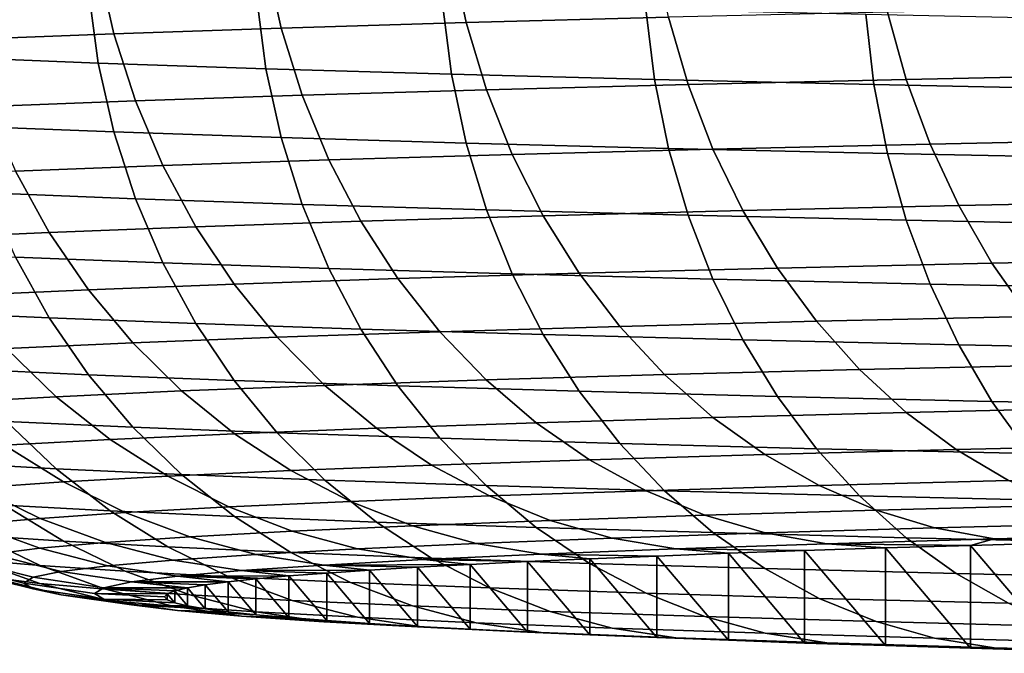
# Model space of a CAD drawing. Header units: metres. Extents: x -22 to 95, y -240 to 22.
# Tile 2 of 180: x -12.3 to -10.26, y -240.11 to -238.8. Entities that reach past the tile are written whole.
import ezdxf

# ---------------------------------------------------------------- set-up
doc = ezdxf.new("R2010")
doc.units = ezdxf.units.M
doc.layers.add('solid_10_151_013_XXX', color=7, linetype='CONTINUOUS')

msp = doc.modelspace()

# ---------------------------------------------------------------- linework, layer by layer
at = {"layer": 'solid_10_151_013_XXX'}
for points in [[(-11.758911, -238.81636, 297.089844), (-11.376015, -238.805023, 297.738861), (-11.406348, -238.661789, 297.755402), (-11.790265, -238.673141, 297.104675)], [(-11.376015, -238.805023, 297.738861), (-10.957325, -238.794098, 298.365356), (-10.986542, -238.650818, 298.383606), (-11.406348, -238.661789, 297.755402)], [(-12.10481, -238.828049, 296.42038), (-11.758911, -238.81636, 297.089844), (-11.790265, -238.673141, 297.104675), (-12.137086, -238.68486, 296.433441)], [(-12.412621, -238.840042, 295.732605), (-12.10481, -238.828049, 296.42038), (-12.137086, -238.68486, 296.433441), (-12.445719, -238.696899, 295.743805)], [(-12.137086, -238.888885, 284.745392), (-12.445719, -238.876846, 285.435028), (-12.4657, -238.731247, 285.424194), (-12.156572, -238.743317, 284.733459)], [(-11.790265, -238.900589, 284.074158), (-12.137086, -238.888885, 284.745392), (-12.156572, -238.743317, 284.733459), (-11.809195, -238.755051, 284.061157)], [(-11.406348, -238.911957, 283.423431), (-11.790265, -238.900589, 284.074158), (-11.809195, -238.755051, 284.061157), (-11.424661, -238.766418, 283.409363)], [(-10.986542, -238.922913, 282.795227), (-11.406348, -238.911957, 283.423431), (-11.424661, -238.766418, 283.409363), (-11.004181, -238.777405, 282.780182)], [(-10.532168, -238.933456, 282.191559), (-10.986542, -238.922913, 282.795227), (-11.004181, -238.777405, 282.780182), (-10.549078, -238.787964, 282.175537)], [(-10.916813, -238.933304, 298.33905), (-10.465322, -238.922821, 298.938873), (-10.50416, -238.783585, 298.967438), (-10.957325, -238.794098, 298.365356)], [(-10.465322, -238.922821, 298.938873), (-9.980906, -238.912811, 299.512451), (-10.017944, -238.773529, 299.543121), (-10.50416, -238.783585, 298.967438)], [(-11.715434, -238.955475, 297.068237), (-11.333954, -238.944199, 297.714844), (-11.376015, -238.805023, 297.738861), (-11.758911, -238.81636, 297.089844)], [(-11.333954, -238.944199, 297.714844), (-10.916813, -238.933304, 298.33905), (-10.957325, -238.794098, 298.365356), (-11.376015, -238.805023, 297.738861)], [(-10.044657, -238.943527, 281.614319), (-10.532168, -238.933456, 282.191559), (-10.549078, -238.787964, 282.175537), (-10.060783, -238.79805, 281.597382)], [(-12.060054, -238.967117, 296.401276), (-11.715434, -238.955475, 297.068237), (-11.758911, -238.81636, 297.089844), (-12.10481, -238.828049, 296.42038)], [(-12.366728, -238.97908, 295.716034), (-12.060054, -238.967117, 296.401276), (-12.10481, -238.828049, 296.42038), (-12.412621, -238.840042, 295.732605)], [(-12.10481, -239.031509, 284.763428), (-12.412621, -239.019516, 285.451233), (-12.445719, -238.876846, 285.435028), (-12.137086, -238.888885, 284.745392)], [(-11.758911, -239.043198, 284.093994), (-12.10481, -239.031509, 284.763428), (-12.137086, -238.888885, 284.745392), (-11.790265, -238.900589, 284.074158)], [(-11.376015, -239.054535, 283.444977), (-11.758911, -239.043198, 284.093994), (-11.790265, -238.900589, 284.074158), (-11.406348, -238.911957, 283.423431)], [(-10.957325, -239.06546, 282.818451), (-11.376015, -239.054535, 283.444977), (-11.406348, -238.911957, 283.423431), (-10.986542, -238.922913, 282.795227)], [(-10.50416, -239.075974, 282.2164), (-10.957325, -239.06546, 282.818451), (-10.986542, -238.922913, 282.795227), (-10.532168, -238.933456, 282.191559)], [(-10.865395, -239.067093, 298.304901), (-10.416031, -239.056671, 298.901886), (-10.465322, -238.922821, 298.938873), (-10.916813, -238.933304, 298.33905)], [(-10.416031, -239.056671, 298.901886), (-9.933895, -239.046707, 299.472778), (-9.980906, -238.912811, 299.512451), (-10.465322, -238.922821, 298.938873)], [(-11.660255, -239.089172, 297.04007), (-11.280571, -239.077942, 297.683624), (-11.333954, -238.944199, 297.714844), (-11.715434, -238.955475, 297.068237)], [(-11.280571, -239.077942, 297.683624), (-10.865395, -239.067093, 298.304901), (-10.916813, -238.933304, 298.33905), (-11.333954, -238.944199, 297.714844)], [(-10.017944, -239.086029, 281.640686), (-10.50416, -239.075974, 282.2164), (-10.532168, -238.933456, 282.191559), (-10.044657, -238.943527, 281.614319)], [(-12.308481, -239.112671, 295.694214), (-12.003251, -239.100754, 296.376251), (-12.060054, -238.967117, 296.401276), (-12.366728, -238.97908, 295.716034)], [(-12.003251, -239.100754, 296.376251), (-11.660255, -239.089172, 297.04007), (-11.715434, -238.955475, 297.068237), (-12.060054, -238.967117, 296.401276)], [(-12.060054, -239.169846, 284.787415), (-12.366728, -239.157883, 285.472656), (-12.412621, -239.019516, 285.451233), (-12.10481, -239.031509, 284.763428)], [(-11.715434, -239.181488, 284.120422), (-12.060054, -239.169846, 284.787415), (-12.10481, -239.031509, 284.763428), (-11.758911, -239.043198, 284.093994)], [(-11.333954, -239.192764, 283.473816), (-11.715434, -239.181488, 284.120422), (-11.758911, -239.043198, 284.093994), (-11.376015, -239.054535, 283.444977)], [(-10.356762, -239.183838, 298.856842), (-9.877369, -239.17392, 299.424469), (-9.933895, -239.046707, 299.472778), (-10.416031, -239.056671, 298.901886)], [(-10.916813, -239.203659, 282.849609), (-11.333954, -239.192764, 283.473816), (-11.376015, -239.054535, 283.444977), (-10.957325, -239.06546, 282.818451)], [(-11.216382, -239.204971, 297.645508), (-10.803568, -239.194199, 298.263245), (-10.865395, -239.067093, 298.304901), (-11.280571, -239.077942, 297.683624)], [(-10.465322, -239.214142, 282.249786), (-10.916813, -239.203659, 282.849609), (-10.957325, -239.06546, 282.818451), (-10.50416, -239.075974, 282.2164)], [(-10.803568, -239.194199, 298.263245), (-10.356762, -239.183838, 298.856842), (-10.416031, -239.056671, 298.901886), (-10.865395, -239.067093, 298.304901)], [(-11.93495, -239.227661, 296.345551), (-11.593905, -239.216141, 297.005615), (-11.660255, -239.089172, 297.04007), (-12.003251, -239.100754, 296.376251)], [(-11.593905, -239.216141, 297.005615), (-11.216382, -239.204971, 297.645508), (-11.280571, -239.077942, 297.683624), (-11.660255, -239.089172, 297.04007)], [(-9.980906, -239.224152, 281.676208), (-10.465322, -239.214142, 282.249786), (-10.50416, -239.075974, 282.2164), (-10.017944, -239.086029, 281.640686)], [(-12.238443, -239.239502, 295.667419), (-11.93495, -239.227661, 296.345551), (-12.003251, -239.100754, 296.376251), (-12.308481, -239.112671, 295.694214)], [(-12.503429, -239.251617, 294.973328), (-12.238443, -239.239502, 295.667419), (-12.308481, -239.112671, 295.694214), (-12.574984, -239.124847, 294.996155)], [(-12.003251, -239.302521, 284.817078), (-12.308481, -239.290619, 285.499084), (-12.366728, -239.157883, 285.472656), (-12.060054, -239.169846, 284.787415)], [(-11.660255, -239.314117, 284.153229), (-12.003251, -239.302521, 284.817078), (-12.060054, -239.169846, 284.787415), (-11.715434, -239.181488, 284.120422)], [(-11.280571, -239.325348, 283.509674), (-11.660255, -239.314117, 284.153229), (-11.715434, -239.181488, 284.120422), (-11.333954, -239.192764, 283.473816)], [(-10.865395, -239.336197, 282.888428), (-11.280571, -239.325348, 283.509674), (-11.333954, -239.192764, 283.473816), (-10.916813, -239.203659, 282.849609)], [(-10.731929, -239.31337, 298.214478), (-10.288085, -239.30307, 298.804138), (-10.356762, -239.183838, 298.856842), (-10.803568, -239.194199, 298.263245)], [(-10.288085, -239.30307, 298.804138), (-9.811872, -239.293228, 299.368011), (-9.877369, -239.17392, 299.424469), (-10.356762, -239.183838, 298.856842)], [(-11.517026, -239.335175, 296.965179), (-11.142006, -239.324081, 297.600861), (-11.216382, -239.204971, 297.645508), (-11.593905, -239.216141, 297.005615)], [(-11.142006, -239.324081, 297.600861), (-10.731929, -239.31337, 298.214478), (-10.803568, -239.194199, 298.263245), (-11.216382, -239.204971, 297.645508)], [(-10.416031, -239.346619, 282.291412), (-10.865395, -239.336197, 282.888428), (-10.916813, -239.203659, 282.849609), (-10.465322, -239.214142, 282.249786)], [(-9.933895, -239.356583, 281.720551), (-10.416031, -239.346619, 282.291412), (-10.465322, -239.214142, 282.249786), (-9.980906, -239.224152, 281.676208)], [(-12.15729, -239.358383, 295.635864), (-11.855809, -239.346619, 296.309509), (-11.93495, -239.227661, 296.345551), (-12.238443, -239.239502, 295.667419)], [(-11.855809, -239.346619, 296.309509), (-11.517026, -239.335175, 296.965179), (-11.593905, -239.216141, 297.005615), (-11.93495, -239.227661, 296.345551)], [(-12.420518, -239.370407, 294.946381), (-12.15729, -239.358383, 295.635864), (-12.238443, -239.239502, 295.667419), (-12.503429, -239.251617, 294.973328)], [(-12.238443, -239.416443, 285.530304), (-12.503429, -239.404327, 286.224396), (-12.574984, -239.278442, 286.197144), (-12.308481, -239.290619, 285.499084)], [(-11.93495, -239.428284, 284.852173), (-12.238443, -239.416443, 285.530304), (-12.308481, -239.290619, 285.499084), (-12.003251, -239.302521, 284.817078)], [(-10.210665, -239.413254, 298.744324), (-9.738035, -239.403488, 299.303955), (-9.811872, -239.293228, 299.368011), (-10.288085, -239.30307, 298.804138)], [(-11.593905, -239.439804, 284.192108), (-11.93495, -239.428284, 284.852173), (-12.003251, -239.302521, 284.817078), (-11.660255, -239.314117, 284.153229)], [(-11.216382, -239.450974, 283.552216), (-11.593905, -239.439804, 284.192108), (-11.660255, -239.314117, 284.153229), (-11.280571, -239.325348, 283.509674)], [(-11.05816, -239.434097, 297.550079), (-10.651169, -239.423462, 298.159088), (-10.731929, -239.31337, 298.214478), (-11.142006, -239.324081, 297.600861)], [(-10.651169, -239.423462, 298.159088), (-10.210665, -239.413254, 298.744324), (-10.288085, -239.30307, 298.804138), (-10.731929, -239.31337, 298.214478)], [(-11.766591, -239.456467, 296.268463), (-11.430358, -239.445114, 296.919189), (-11.517026, -239.335175, 296.965179), (-11.855809, -239.346619, 296.309509)], [(-11.430358, -239.445114, 296.919189), (-11.05816, -239.434097, 297.550079), (-11.142006, -239.324081, 297.600861), (-11.517026, -239.335175, 296.965179)], [(-10.803568, -239.461761, 282.934479), (-11.216382, -239.450974, 283.552216), (-11.280571, -239.325348, 283.509674), (-10.865395, -239.336197, 282.888428)], [(-10.356762, -239.472122, 282.340881), (-10.803568, -239.461761, 282.934479), (-10.865395, -239.336197, 282.888428), (-10.416031, -239.346619, 282.291412)], [(-12.065803, -239.46814, 295.599884), (-11.766591, -239.456467, 296.268463), (-11.855809, -239.346619, 296.309509), (-12.15729, -239.358383, 295.635864)], [(-9.877369, -239.482025, 281.773254), (-10.356762, -239.472122, 282.340881), (-10.416031, -239.346619, 282.291412), (-9.933895, -239.356583, 281.720551)], [(-12.327051, -239.480087, 294.915588), (-12.065803, -239.46814, 295.599884), (-12.15729, -239.358383, 295.635864), (-12.420518, -239.370407, 294.946381)], [(-12.15729, -239.534149, 285.565979), (-12.420518, -239.52211, 286.255463), (-12.503429, -239.404327, 286.224396), (-12.238443, -239.416443, 285.530304)], [(-11.855809, -239.545914, 284.892334), (-12.15729, -239.534149, 285.565979), (-12.238443, -239.416443, 285.530304), (-11.93495, -239.428284, 284.852173)], [(-10.562067, -239.523438, 298.097595), (-10.125249, -239.513306, 298.677948), (-10.210665, -239.413254, 298.744324), (-10.651169, -239.423462, 298.159088)], [(-11.517026, -239.557358, 284.236664), (-11.855809, -239.545914, 284.892334), (-11.93495, -239.428284, 284.852173), (-11.593905, -239.439804, 284.192108)], [(-11.334738, -239.544891, 296.868103), (-10.965653, -239.533966, 297.493683), (-11.05816, -239.434097, 297.550079), (-11.430358, -239.445114, 296.919189)], [(-10.965653, -239.533966, 297.493683), (-10.562067, -239.523438, 298.097595), (-10.651169, -239.423462, 298.159088), (-11.05816, -239.434097, 297.550079)], [(-11.964868, -239.567734, 295.559814), (-11.668159, -239.556152, 296.222778), (-11.766591, -239.456467, 296.268463), (-12.065803, -239.46814, 295.599884)], [(-11.668159, -239.556152, 296.222778), (-11.334738, -239.544891, 296.868103), (-11.430358, -239.445114, 296.919189), (-11.766591, -239.456467, 296.268463)], [(-11.142006, -239.568451, 283.601013), (-11.517026, -239.557358, 284.236664), (-11.593905, -239.439804, 284.192108), (-11.216382, -239.450974, 283.552216)], [(-10.731929, -239.579163, 282.987366), (-11.142006, -239.568451, 283.601013), (-11.216382, -239.450974, 283.552216), (-10.803568, -239.461761, 282.934479)], [(-12.22393, -239.579575, 294.881256), (-11.964868, -239.567734, 295.559814), (-12.065803, -239.46814, 295.599884), (-12.327051, -239.480087, 294.915588)], [(-10.288085, -239.589447, 282.397705), (-10.731929, -239.579163, 282.987366), (-10.803568, -239.461761, 282.934479), (-10.356762, -239.472122, 282.340881)], [(-9.811872, -239.599289, 281.833832), (-10.288085, -239.589447, 282.397705), (-10.356762, -239.472122, 282.340881), (-9.877369, -239.482025, 281.773254)], [(-12.444531, -239.591644, 294.189209), (-12.22393, -239.579575, 294.881256), (-12.327051, -239.480087, 294.915588), (-12.549514, -239.492264, 294.217743)], [(-10.465484, -239.612289, 298.030609), (-10.03266, -239.602249, 298.605652), (-10.125249, -239.513306, 298.677948), (-10.562067, -239.523438, 298.097595)], [(-12.065803, -239.642593, 285.605774), (-12.327051, -239.630646, 286.29007), (-12.420518, -239.52211, 286.255463), (-12.15729, -239.534149, 285.565979)], [(-11.766591, -239.654251, 284.937195), (-12.065803, -239.642593, 285.605774), (-12.15729, -239.534149, 285.565979), (-11.855809, -239.545914, 284.892334)], [(-11.231089, -239.63356, 296.812347), (-10.865379, -239.622742, 297.43222), (-10.965653, -239.533966, 297.493683), (-11.334738, -239.544891, 296.868103)], [(-10.865379, -239.622742, 297.43222), (-10.465484, -239.612289, 298.030609), (-10.562067, -239.523438, 298.097595), (-10.965653, -239.533966, 297.493683)], [(-11.855456, -239.656189, 295.516022), (-11.56146, -239.644714, 296.172943), (-11.668159, -239.556152, 296.222778), (-11.964868, -239.567734, 295.559814)], [(-11.430358, -239.665619, 284.286469), (-11.766591, -239.654251, 284.937195), (-11.855809, -239.545914, 284.892334), (-11.517026, -239.557358, 284.236664)], [(-11.56146, -239.644714, 296.172943), (-11.231089, -239.63356, 296.812347), (-11.334738, -239.544891, 296.868103), (-11.668159, -239.556152, 296.222778)], [(-11.05816, -239.67662, 283.655579), (-11.430358, -239.665619, 284.286469), (-11.517026, -239.557358, 284.236664), (-11.142006, -239.568451, 283.601013)], [(-12.330734, -239.679886, 294.157959), (-12.11215, -239.667923, 294.843658), (-12.22393, -239.579575, 294.881256), (-12.444531, -239.591644, 294.189209)], [(-12.11215, -239.667923, 294.843658), (-11.855456, -239.656189, 295.516022), (-11.964868, -239.567734, 295.559814), (-12.22393, -239.579575, 294.881256)], [(-10.651169, -239.687256, 283.04657), (-11.05816, -239.67662, 283.655579), (-11.142006, -239.568451, 283.601013), (-10.731929, -239.579163, 282.987366)], [(-10.210665, -239.697479, 282.461334), (-10.651169, -239.687256, 283.04657), (-10.731929, -239.579163, 282.987366), (-10.288085, -239.589447, 282.397705)], [(-9.738035, -239.707245, 281.901703), (-10.210665, -239.697479, 282.461334), (-10.288085, -239.589447, 282.397705), (-9.811872, -239.599289, 281.833832)], [(-12.22393, -239.728867, 286.327881), (-12.444531, -239.716797, 287.019897), (-12.549514, -239.618469, 286.987915), (-12.327051, -239.630646, 286.29007)], [(-10.758305, -239.699539, 297.366272), (-10.36235, -239.689194, 297.958771), (-10.465484, -239.612289, 298.030609), (-10.865379, -239.622742, 297.43222)], [(-10.36235, -239.689194, 297.958771), (-9.933791, -239.67926, 298.528137), (-10.03266, -239.602249, 298.605652), (-10.465484, -239.612289, 298.030609)], [(-11.964868, -239.740723, 285.649292), (-12.22393, -239.728867, 286.327881), (-12.327051, -239.630646, 286.29007), (-12.065803, -239.642593, 285.605774)], [(-11.447527, -239.721298, 296.119415), (-11.12041, -239.710251, 296.752502), (-11.231089, -239.63356, 296.812347), (-11.56146, -239.644714, 296.172943)], [(-11.12041, -239.710251, 296.752502), (-10.758305, -239.699539, 297.366272), (-10.865379, -239.622742, 297.43222), (-11.231089, -239.63356, 296.812347)], [(-11.992789, -239.744278, 294.803223), (-11.738625, -239.732651, 295.468964), (-11.855456, -239.656189, 295.516022), (-12.11215, -239.667923, 294.843658)], [(-11.668159, -239.752289, 284.986328), (-11.964868, -239.740723, 285.649292), (-12.065803, -239.642593, 285.605774), (-11.766591, -239.654251, 284.937195)], [(-11.738625, -239.732651, 295.468964), (-11.447527, -239.721298, 296.119415), (-11.56146, -239.644714, 296.172943), (-11.855456, -239.656189, 295.516022)], [(-11.334738, -239.76355, 284.341034), (-11.668159, -239.752289, 284.986328), (-11.766591, -239.654251, 284.937195), (-11.430358, -239.665619, 284.286469)], [(-12.387236, -239.768173, 293.434296), (-12.20922, -239.756119, 294.124298), (-12.330734, -239.679886, 294.157959), (-12.510522, -239.692047, 293.46109)], [(-12.20922, -239.756119, 294.124298), (-11.992789, -239.744278, 294.803223), (-12.11215, -239.667923, 294.843658), (-12.330734, -239.679886, 294.157959)], [(-10.965653, -239.774475, 283.715424), (-11.334738, -239.76355, 284.341034), (-11.430358, -239.665619, 284.286469), (-11.05816, -239.67662, 283.655579)], [(-10.562067, -239.785019, 283.111511), (-10.965653, -239.774475, 283.715424), (-11.05816, -239.67662, 283.655579), (-10.651169, -239.687256, 283.04657)], [(-10.253662, -239.753387, 297.882751), (-9.829598, -239.743561, 298.446167), (-9.933791, -239.67926, 298.528137), (-10.36235, -239.689194, 297.958771)], [(-11.003771, -239.774231, 296.689148), (-10.645464, -239.763626, 297.296478), (-10.758305, -239.699539, 297.366272), (-11.12041, -239.710251, 296.752502)], [(-10.645464, -239.763626, 297.296478), (-10.253662, -239.753387, 297.882751), (-10.36235, -239.689194, 297.958771), (-10.758305, -239.699539, 297.366272)], [(-10.125249, -239.795151, 282.531158), (-10.562067, -239.785019, 283.111511), (-10.651169, -239.687256, 283.04657), (-10.210665, -239.697479, 282.461334)], [(-12.11215, -239.815857, 286.3685), (-12.330734, -239.803879, 287.054199), (-12.444531, -239.716797, 287.019897), (-12.22393, -239.728867, 286.327881)], [(-11.615501, -239.796402, 295.419067), (-11.327456, -239.785156, 296.062683), (-11.447527, -239.721298, 296.119415), (-11.738625, -239.732651, 295.468964)], [(-11.327456, -239.785156, 296.062683), (-11.003771, -239.774231, 296.689148), (-11.12041, -239.710251, 296.752502), (-11.447527, -239.721298, 296.119415)], [(-11.855456, -239.827591, 285.696136), (-12.11215, -239.815857, 286.3685), (-12.22393, -239.728867, 286.327881), (-11.964868, -239.740723, 285.649292)], [(-11.867, -239.807892, 294.760315), (-11.615501, -239.796402, 295.419067), (-11.738625, -239.732651, 295.468964), (-11.992789, -239.744278, 294.803223)], [(-11.56146, -239.83905, 285.039215), (-11.855456, -239.827591, 285.696136), (-11.964868, -239.740723, 285.649292), (-11.668159, -239.752289, 284.986328)], [(-12.257309, -239.831543, 293.405731), (-12.081161, -239.819626, 294.088501), (-12.20922, -239.756119, 294.124298), (-12.387236, -239.768173, 293.434296)], [(-12.081161, -239.819626, 294.088501), (-11.867, -239.807892, 294.760315), (-11.992789, -239.744278, 294.803223), (-12.20922, -239.756119, 294.124298)], [(-11.231089, -239.85022, 284.399841), (-11.56146, -239.83905, 285.039215), (-11.668159, -239.752289, 284.986328), (-11.334738, -239.76355, 284.341034)], [(-10.865379, -239.861038, 283.779968), (-11.231089, -239.85022, 284.399841), (-11.334738, -239.76355, 284.341034), (-10.965653, -239.774475, 283.715424)], [(-10.882297, -239.824875, 296.622894), (-10.527945, -239.814392, 297.223511), (-10.645464, -239.763626, 297.296478), (-11.003771, -239.774231, 296.689148)], [(-10.527945, -239.814392, 297.223511), (-10.140469, -239.804276, 297.803314), (-10.253662, -239.753387, 297.882751), (-10.645464, -239.763626, 297.296478)], [(-12.394891, -239.843613, 292.714172), (-12.257309, -239.831543, 293.405731), (-12.387236, -239.768173, 293.434296), (-12.526276, -239.780365, 292.735382)], [(-11.202409, -239.835693, 296.003357), (-10.882297, -239.824875, 296.622894), (-11.003771, -239.774231, 296.689148), (-11.327456, -239.785156, 296.062683)], [(-10.465484, -239.871475, 283.181549), (-10.865379, -239.861038, 283.779968), (-10.965653, -239.774475, 283.715424), (-10.562067, -239.785019, 283.111511)], [(-12.20922, -239.878891, 287.090515), (-12.387236, -239.866852, 287.780518), (-12.510522, -239.791718, 287.751068), (-12.330734, -239.803879, 287.054199)], [(-11.992789, -239.890747, 286.411591), (-12.20922, -239.878891, 287.090515), (-12.330734, -239.803879, 287.054199), (-12.11215, -239.815857, 286.3685)], [(-11.735996, -239.85817, 294.715332), (-11.487274, -239.846802, 295.366821), (-11.615501, -239.796402, 295.419067), (-11.867, -239.807892, 294.760315)], [(-11.487274, -239.846802, 295.366821), (-11.202409, -239.835693, 296.003357), (-11.327456, -239.785156, 296.062683), (-11.615501, -239.796402, 295.419067)], [(-10.03266, -239.881516, 282.606537), (-10.465484, -239.871475, 283.181549), (-10.562067, -239.785019, 283.111511), (-10.125249, -239.795151, 282.531158)], [(-10.406882, -239.851334, 297.148071), (-10.023861, -239.841339, 297.721222), (-10.140469, -239.804276, 297.803314), (-10.527945, -239.814392, 297.223511)], [(-12.121996, -239.881546, 293.375702), (-11.947792, -239.869766, 294.050934), (-12.081161, -239.819626, 294.088501), (-12.257309, -239.831543, 293.405731)], [(-11.738625, -239.902374, 285.74585), (-11.992789, -239.890747, 286.411591), (-12.11215, -239.815857, 286.3685), (-11.855456, -239.827591, 285.696136)], [(-11.947792, -239.869766, 294.050934), (-11.735996, -239.85817, 294.715332), (-11.867, -239.807892, 294.760315), (-12.081161, -239.819626, 294.088501)], [(-11.07359, -239.872391, 295.941925), (-10.757159, -239.86171, 296.554352), (-10.882297, -239.824875, 296.622894), (-11.202409, -239.835693, 296.003357)], [(-10.757159, -239.86171, 296.554352), (-10.406882, -239.851334, 297.148071), (-10.527945, -239.814392, 297.223511), (-10.882297, -239.824875, 296.622894)], [(-12.355555, -239.905548, 292.001282), (-12.25806, -239.893494, 292.691772), (-12.394891, -239.843613, 292.714172), (-12.493475, -239.855789, 292.015961)], [(-12.25806, -239.893494, 292.691772), (-12.121996, -239.881546, 293.375702), (-12.257309, -239.831543, 293.405731), (-12.394891, -239.843613, 292.714172)], [(-11.447527, -239.913727, 285.095398), (-11.738625, -239.902374, 285.74585), (-11.855456, -239.827591, 285.696136), (-11.56146, -239.83905, 285.039215)], [(-11.12041, -239.924774, 284.462311), (-11.447527, -239.913727, 285.095398), (-11.56146, -239.83905, 285.039215), (-11.231089, -239.85022, 284.399841)], [(-11.35518, -239.883377, 295.312744), (-11.07359, -239.872391, 295.941925), (-11.202409, -239.835693, 296.003357), (-11.487274, -239.846802, 295.366821)], [(-10.283443, -239.874115, 297.070892), (-9.904965, -239.864227, 297.637238), (-10.023861, -239.841339, 297.721222), (-10.406882, -239.851334, 297.148071)], [(-12.257309, -239.929184, 287.811279), (-12.394891, -239.917114, 288.502838), (-12.526276, -239.85466, 288.479431), (-12.387236, -239.866852, 287.780518)], [(-11.810402, -239.906082, 294.011993), (-11.601041, -239.894623, 294.668762), (-11.735996, -239.85817, 294.715332), (-11.947792, -239.869766, 294.050934)], [(-11.601041, -239.894623, 294.668762), (-11.35518, -239.883377, 295.312744), (-11.487274, -239.846802, 295.366821), (-11.735996, -239.85817, 294.715332)], [(-10.758305, -239.935486, 283.848541), (-11.12041, -239.924774, 284.462311), (-11.231089, -239.85022, 284.399841), (-10.865379, -239.861038, 283.779968)], [(-10.942244, -239.894928, 295.879059), (-10.629565, -239.884354, 296.484222), (-10.757159, -239.86171, 296.554352), (-11.07359, -239.872391, 295.941925)], [(-10.36235, -239.945831, 283.256042), (-10.758305, -239.935486, 283.848541), (-10.865379, -239.861038, 283.779968), (-10.465484, -239.871475, 283.181549)], [(-10.629565, -239.884354, 296.484222), (-10.283443, -239.874115, 297.070892), (-10.406882, -239.851334, 297.148071), (-10.757159, -239.86171, 296.554352)], [(-10.283443, -239.874115, 297.070892), (-9.952484, -239.876907, 297.313782), (-9.904965, -239.864227, 297.637238)], [(-12.081161, -239.941101, 287.12851), (-12.257309, -239.929184, 287.811279), (-12.387236, -239.866852, 287.780518), (-12.20922, -239.878891, 287.090515)], [(-12.117102, -239.929535, 292.668457), (-11.982603, -239.917725, 293.344513), (-12.121996, -239.881546, 293.375702), (-12.25806, -239.893494, 292.691772)], [(-11.867, -239.952835, 286.456696), (-12.081161, -239.941101, 287.12851), (-12.20922, -239.878891, 287.090515), (-11.992789, -239.890747, 286.411591)], [(-11.982603, -239.917725, 293.344513), (-11.810402, -239.906082, 294.011993), (-11.947792, -239.869766, 294.050934), (-12.121996, -239.881546, 293.375702)], [(-11.463438, -239.916885, 294.620972), (-11.220492, -239.905777, 295.257324), (-11.35518, -239.883377, 295.312744), (-11.601041, -239.894623, 294.668762)], [(-11.220492, -239.905777, 295.257324), (-10.942244, -239.894928, 295.879059), (-11.07359, -239.872391, 295.941925), (-11.35518, -239.883377, 295.312744)], [(-10.629565, -239.884354, 296.484222), (-10.942244, -239.894928, 295.879059), (-10.675657, -239.89827, 296.089661), (-10.508546, -239.892792, 296.403595)], [(-10.629565, -239.884354, 296.484222), (-10.33223, -239.887405, 296.712433), (-10.283443, -239.874115, 297.070892)], [(-10.629565, -239.884354, 296.484222), (-10.508546, -239.892792, 296.403595), (-10.33223, -239.887405, 296.712433)], [(-9.933791, -239.955765, 282.686676), (-10.36235, -239.945831, 283.256042), (-10.465484, -239.871475, 283.181549), (-10.03266, -239.881516, 282.606537)], [(-10.283443, -239.874115, 297.070892), (-10.33223, -239.887405, 296.712433), (-10.146791, -239.882095, 297.015961)], [(-10.146791, -239.882095, 297.015961), (-10.33223, -239.887405, 296.712433), (-10.146791, -240.105713, 284.205017)], [(-10.283443, -239.874115, 297.070892), (-10.146791, -239.882095, 297.015961), (-9.952484, -239.876907, 297.313782)], [(-12.25806, -239.966187, 288.526947), (-12.355555, -239.954132, 289.217438), (-12.493475, -239.904938, 289.20105), (-12.394891, -239.917114, 288.502838)], [(-12.271422, -239.95343, 291.299042), (-12.213476, -239.941452, 291.985901), (-12.355555, -239.905548, 292.001282), (-12.414175, -239.917679, 291.306427)], [(-12.213476, -239.941452, 291.985901), (-12.117102, -239.929535, 292.668457), (-12.25806, -239.893494, 292.691772), (-12.355555, -239.905548, 292.001282)], [(-11.615501, -239.964325, 285.797943), (-11.867, -239.952835, 286.456696), (-11.992789, -239.890747, 286.411591), (-11.738625, -239.902374, 285.74585)], [(-11.840474, -239.939728, 293.312469), (-11.670316, -239.928207, 293.972015), (-11.810402, -239.906082, 294.011993), (-11.982603, -239.917725, 293.344513)], [(-11.670316, -239.928207, 293.972015), (-11.463438, -239.916885, 294.620972), (-11.601041, -239.894623, 294.668762), (-11.810402, -239.906082, 294.011993)], [(-11.327456, -239.975571, 285.154327), (-11.615501, -239.964325, 285.797943), (-11.738625, -239.902374, 285.74585), (-11.447527, -239.913727, 285.095398)], [(-11.220492, -239.905777, 295.257324), (-11.463438, -239.916885, 294.620972), (-11.248925, -239.920975, 294.788574), (-11.120152, -239.915192, 295.120026)], [(-10.942244, -239.894928, 295.879059), (-11.220492, -239.905777, 295.257324), (-10.981577, -239.90947, 295.447601), (-10.833384, -239.903839, 295.770874)], [(-11.220492, -239.905777, 295.257324), (-11.120152, -239.915192, 295.120026), (-10.981577, -239.90947, 295.447601)], [(-10.833384, -239.903839, 295.770874), (-10.981577, -239.90947, 295.447601), (-10.833383, -240.083984, 285.450104)], [(-10.942244, -239.894928, 295.879059), (-10.833384, -239.903839, 295.770874), (-10.675657, -239.89827, 296.089661)], [(-10.675657, -239.89827, 296.089661), (-10.833384, -239.903839, 295.770874), (-10.675656, -240.089554, 285.131317)], [(-10.833384, -239.903839, 295.770874), (-10.833383, -240.083984, 285.450104), (-10.675656, -240.089554, 285.131317)], [(-10.508546, -239.892792, 296.403595), (-10.675657, -239.89827, 296.089661), (-10.508545, -240.095032, 284.817383)], [(-10.675657, -239.89827, 296.089661), (-10.675656, -240.089554, 285.131317), (-10.508545, -240.095032, 284.817383)], [(-10.33223, -239.887405, 296.712433), (-10.508546, -239.892792, 296.403595), (-10.332229, -240.100418, 284.508545)], [(-10.508546, -239.892792, 296.403595), (-10.508545, -240.095032, 284.817383), (-10.332229, -240.100418, 284.508545)], [(-10.33223, -239.887405, 296.712433), (-10.332229, -240.100418, 284.508545), (-10.146791, -240.105713, 284.205017)], [(-12.290757, -239.965469, 290.609985), (-12.271422, -239.95343, 291.299042), (-12.414175, -239.917679, 291.306427), (-12.433736, -239.92984, 290.609375)], [(-12.121996, -239.978134, 287.843018), (-12.25806, -239.966187, 288.526947), (-12.394891, -239.917114, 288.502838), (-12.257309, -239.929184, 287.811279)], [(-11.973378, -239.951385, 292.644409), (-11.840474, -239.939728, 293.312469), (-11.982603, -239.917725, 293.344513), (-12.117102, -239.929535, 292.668457)], [(-11.670316, -239.928207, 293.972015), (-11.367837, -239.926834, 294.453369), (-11.463438, -239.916885, 294.620972)], [(-11.670316, -239.928207, 293.972015), (-11.476749, -239.932739, 294.114838), (-11.367837, -239.926834, 294.453369)], [(-11.367837, -239.926834, 294.453369), (-11.476749, -239.932739, 294.114838), (-11.367837, -240.060989, 286.767609)], [(-11.463438, -239.916885, 294.620972), (-11.367837, -239.926834, 294.453369), (-11.248925, -239.920975, 294.788574)], [(-11.003771, -239.986496, 284.527863), (-11.327456, -239.975571, 285.154327), (-11.447527, -239.913727, 285.095398), (-11.12041, -239.924774, 284.462311)], [(-11.248925, -239.920975, 294.788574), (-11.367837, -239.926834, 294.453369), (-11.248924, -240.066833, 286.432404)], [(-11.367837, -239.926834, 294.453369), (-11.367837, -240.060989, 286.767609), (-11.248924, -240.066833, 286.432404)], [(-11.120152, -239.915192, 295.120026), (-11.248925, -239.920975, 294.788574), (-11.120152, -240.072617, 286.100952)], [(-11.248925, -239.920975, 294.788574), (-11.248924, -240.066833, 286.432404), (-11.120152, -240.072617, 286.100952)], [(-10.645464, -239.997101, 283.920532), (-11.003771, -239.986496, 284.527863), (-11.12041, -239.924774, 284.462311), (-10.758305, -239.935486, 283.848541)], [(-10.981577, -239.90947, 295.447601), (-11.120152, -239.915192, 295.120026), (-10.981576, -240.078339, 285.773346)], [(-11.120152, -239.915192, 295.120026), (-11.120152, -240.072617, 286.100952), (-10.981576, -240.078339, 285.773346)], [(-10.981577, -239.90947, 295.447601), (-10.981576, -240.078339, 285.773346), (-10.833383, -240.083984, 285.450104)], [(-12.271422, -239.977493, 289.920959), (-12.290757, -239.965469, 290.609985), (-12.433736, -239.92984, 290.609375), (-12.414175, -239.942001, 289.912323)], [(-12.213476, -239.989487, 289.23407), (-12.271422, -239.977493, 289.920959), (-12.414175, -239.942001, 289.912323), (-12.355555, -239.954132, 289.217438)], [(-12.125868, -239.975006, 291.291229), (-12.068609, -239.96315, 291.969971), (-12.213476, -239.941452, 291.985901), (-12.271422, -239.95343, 291.299042)], [(-11.947792, -239.989914, 287.167786), (-12.121996, -239.978134, 287.843018), (-12.257309, -239.929184, 287.811279), (-12.081161, -239.941101, 287.12851)], [(-12.068609, -239.96315, 291.969971), (-11.973378, -239.951385, 292.644409), (-12.117102, -239.929535, 292.668457), (-12.213476, -239.941452, 291.985901)], [(-11.735996, -240.001511, 286.503387), (-11.947792, -239.989914, 287.167786), (-12.081161, -239.941101, 287.12851), (-11.867, -239.952835, 286.456696)], [(-11.973378, -239.951385, 292.644409), (-11.742648, -239.950775, 293.082001), (-11.840474, -239.939728, 293.312469)], [(-11.840474, -239.939728, 293.312469), (-11.575574, -239.938705, 293.773254), (-11.670316, -239.928207, 293.972015)], [(-11.840474, -239.939728, 293.312469), (-11.664245, -239.944717, 293.428802), (-11.575574, -239.938705, 293.773254)], [(-11.840474, -239.939728, 293.312469), (-11.742648, -239.950775, 293.082001), (-11.664245, -239.944717, 293.428802)], [(-11.664245, -239.944717, 293.428802), (-11.742648, -239.950775, 293.082001), (-11.664245, -240.043106, 287.792175)], [(-11.670316, -239.928207, 293.972015), (-11.575574, -239.938705, 293.773254), (-11.476749, -239.932739, 294.114838)], [(-11.575574, -239.938705, 293.773254), (-11.664245, -239.944717, 293.428802), (-11.575573, -240.049118, 287.447723)], [(-11.664245, -239.944717, 293.428802), (-11.664245, -240.043106, 287.792175), (-11.575573, -240.049118, 287.447723)], [(-11.476749, -239.932739, 294.114838), (-11.575574, -239.938705, 293.773254), (-11.476749, -240.055069, 287.10614)], [(-11.575574, -239.938705, 293.773254), (-11.575573, -240.049118, 287.447723), (-11.476749, -240.055069, 287.10614)], [(-11.476749, -239.932739, 294.114838), (-11.476749, -240.055069, 287.10614), (-11.367837, -240.060989, 286.767609)], [(-10.253662, -240.007339, 283.334259), (-10.645464, -239.997101, 283.920532), (-10.758305, -239.935486, 283.848541), (-10.36235, -239.945831, 283.256042)], [(-9.829598, -240.017166, 282.770844), (-10.253662, -240.007339, 283.334259), (-10.36235, -239.945831, 283.256042), (-9.933791, -239.955765, 282.686676)], [(-12.117102, -240.001389, 288.551514), (-12.213476, -239.989487, 289.23407), (-12.355555, -239.954132, 289.217438), (-12.25806, -239.966187, 288.526947)], [(-12.144974, -239.986893, 290.610352), (-12.125868, -239.975006, 291.291229), (-12.271422, -239.95343, 291.299042), (-12.290757, -239.965469, 290.609985)], [(-12.125868, -239.998764, 289.929504), (-12.144974, -239.986893, 290.610352), (-12.290757, -239.965469, 290.609985), (-12.271422, -239.977493, 289.920959)], [(-11.982603, -240.013199, 287.875458), (-12.117102, -240.001389, 288.551514), (-12.25806, -239.966187, 288.526947), (-12.121996, -239.978134, 287.843018)], [(-12.125868, -239.975006, 291.291229), (-11.952595, -239.975311, 291.675903), (-12.068609, -239.96315, 291.969971)], [(-12.068609, -239.96315, 291.969971), (-11.86847, -239.962982, 292.38205), (-11.973378, -239.951385, 292.644409)], [(-12.068609, -239.96315, 291.969971), (-11.915764, -239.969131, 292.029633), (-11.86847, -239.962982, 292.38205)], [(-12.068609, -239.96315, 291.969971), (-11.952595, -239.975311, 291.675903), (-11.915764, -239.969131, 292.029633)], [(-11.973378, -239.951385, 292.644409), (-11.810752, -239.956863, 292.732941), (-11.742648, -239.950775, 293.082001)], [(-11.973378, -239.951385, 292.644409), (-11.86847, -239.962982, 292.38205), (-11.810752, -239.956863, 292.732941)], [(-11.86847, -239.962982, 292.38205), (-11.915764, -239.969131, 292.029633), (-11.868469, -240.024826, 288.838928)], [(-11.810752, -239.956863, 292.732941), (-11.86847, -239.962982, 292.38205), (-11.810752, -240.03096, 288.488037)], [(-11.86847, -239.962982, 292.38205), (-11.868469, -240.024826, 288.838928), (-11.810752, -240.03096, 288.488037)], [(-11.487274, -240.012878, 285.851898), (-11.735996, -240.001511, 286.503387), (-11.867, -239.952835, 286.456696), (-11.615501, -239.964325, 285.797943)], [(-11.742648, -239.950775, 293.082001), (-11.810752, -239.956863, 292.732941), (-11.742648, -240.037048, 288.138977)], [(-11.810752, -239.956863, 292.732941), (-11.810752, -240.03096, 288.488037), (-11.742648, -240.037048, 288.138977)], [(-11.742648, -239.950775, 293.082001), (-11.742648, -240.037048, 288.138977), (-11.664245, -240.043106, 287.792175)], [(-11.202409, -240.023987, 285.215393), (-11.487274, -240.012878, 285.851898), (-11.615501, -239.964325, 285.797943), (-11.327456, -239.975571, 285.154327)], [(-12.068609, -240.01062, 289.250763), (-12.125868, -239.998764, 289.929504), (-12.271422, -239.977493, 289.920959), (-12.213476, -239.989487, 289.23407)], [(-12.144974, -239.986893, 290.610352), (-11.99473, -239.987701, 290.966034), (-12.125868, -239.975006, 291.291229)], [(-12.144974, -239.986893, 290.610352), (-12.125868, -239.998764, 289.929504), (-11.99473, -240.000107, 290.254944), (-11.999998, -239.993912, 290.610474)], [(-12.144974, -239.986893, 290.610352), (-11.999998, -239.993912, 290.610474), (-11.99473, -239.987701, 290.966034)], [(-12.125868, -239.975006, 291.291229), (-11.99473, -239.987701, 290.966034), (-11.978921, -239.981506, 291.32132)], [(-12.125868, -239.975006, 291.291229), (-11.978921, -239.981506, 291.32132), (-11.952595, -239.975311, 291.675903)], [(-11.810402, -240.024841, 287.207977), (-11.982603, -240.013199, 287.875458), (-12.121996, -239.978134, 287.843018), (-11.947792, -239.989914, 287.167786)], [(-11.99473, -239.987701, 290.966034), (-11.999998, -239.993912, 290.610474), (-11.99473, -240.000107, 290.254944)], [(-11.978921, -239.981506, 291.32132), (-11.99473, -239.987701, 290.966034), (-11.978921, -240.006317, 289.899658)], [(-11.99473, -239.987701, 290.966034), (-11.99473, -240.000107, 290.254944), (-11.978921, -240.006317, 289.899658)], [(-11.952595, -239.975311, 291.675903), (-11.978921, -239.981506, 291.32132), (-11.952595, -240.012512, 289.545074)], [(-11.978921, -239.981506, 291.32132), (-11.978921, -240.006317, 289.899658), (-11.952595, -240.012512, 289.545074)], [(-11.915764, -239.969131, 292.029633), (-11.952595, -239.975311, 291.675903), (-11.915764, -240.018677, 289.191345)], [(-11.952595, -239.975311, 291.675903), (-11.952595, -240.012512, 289.545074), (-11.915764, -240.018677, 289.191345)], [(-11.915764, -239.969131, 292.029633), (-11.915764, -240.018677, 289.191345), (-11.868469, -240.024826, 288.838928)], [(-10.882297, -240.034805, 284.595856), (-11.202409, -240.023987, 285.215393), (-11.327456, -239.975571, 285.154327), (-11.003771, -239.986496, 284.527863)], [(-10.527945, -240.045288, 283.995239), (-10.882297, -240.034805, 284.595856), (-11.003771, -239.986496, 284.527863), (-10.645464, -239.997101, 283.920532)], [(-11.973378, -240.022385, 288.576324), (-12.068609, -240.01062, 289.250763), (-12.213476, -239.989487, 289.23407), (-12.117102, -240.001389, 288.551514)], [(-12.125868, -239.998764, 289.929504), (-12.068609, -240.01062, 289.250763), (-11.952595, -240.012512, 289.545074), (-11.978921, -240.006317, 289.899658)], [(-12.125868, -239.998764, 289.929504), (-11.978921, -240.006317, 289.899658), (-11.99473, -240.000107, 290.254944)], [(-11.840474, -240.034058, 287.908264), (-11.973378, -240.022385, 288.576324), (-12.117102, -240.001389, 288.551514), (-11.982603, -240.013199, 287.875458)], [(-11.601041, -240.036316, 286.551239), (-11.810402, -240.024841, 287.207977), (-11.947792, -239.989914, 287.167786), (-11.735996, -240.001511, 286.503387)], [(-11.35518, -240.047546, 285.907227), (-11.601041, -240.036316, 286.551239), (-11.735996, -240.001511, 286.503387), (-11.487274, -240.012878, 285.851898)], [(-10.140469, -240.055405, 283.415405), (-10.527945, -240.045288, 283.995239), (-10.645464, -239.997101, 283.920532), (-10.253662, -240.007339, 283.334259)], [(-12.068609, -240.01062, 289.250763), (-11.973378, -240.022385, 288.576324), (-11.868469, -240.024826, 288.838928), (-11.915764, -240.018677, 289.191345)], [(-12.068609, -240.01062, 289.250763), (-11.915764, -240.018677, 289.191345), (-11.952595, -240.012512, 289.545074)], [(-11.670316, -240.045563, 287.248718), (-11.840474, -240.034058, 287.908264), (-11.982603, -240.013199, 287.875458), (-11.810402, -240.024841, 287.207977)], [(-11.973378, -240.022385, 288.576324), (-11.840474, -240.034058, 287.908264), (-11.742648, -240.037048, 288.138977), (-11.810752, -240.03096, 288.488037)], [(-11.973378, -240.022385, 288.576324), (-11.810752, -240.03096, 288.488037), (-11.868469, -240.024826, 288.838928)], [(-11.463438, -240.056885, 286.599731), (-11.670316, -240.045563, 287.248718), (-11.810402, -240.024841, 287.207977), (-11.601041, -240.036316, 286.551239)], [(-11.07359, -240.058533, 285.278046), (-11.35518, -240.047546, 285.907227), (-11.487274, -240.012878, 285.851898), (-11.202409, -240.023987, 285.215393)], [(-10.757159, -240.069229, 284.665619), (-11.07359, -240.058533, 285.278046), (-11.202409, -240.023987, 285.215393), (-10.882297, -240.034805, 284.595856)], [(-11.840474, -240.034058, 287.908264), (-11.664245, -240.043106, 287.792175), (-11.742648, -240.037048, 288.138977)], [(-11.670316, -240.045563, 287.248718), (-11.664245, -240.043106, 287.792175), (-11.840474, -240.034058, 287.908264)], [(-11.670316, -240.045563, 287.248718), (-11.575573, -240.049118, 287.447723), (-11.664245, -240.043106, 287.792175)], [(-11.670316, -240.045563, 287.248718), (-11.476749, -240.055069, 287.10614), (-11.575573, -240.049118, 287.447723)], [(-11.463438, -240.056885, 286.599731), (-11.476749, -240.055069, 287.10614), (-11.670316, -240.045563, 287.248718)], [(-11.220492, -240.067993, 285.963379), (-11.463438, -240.056885, 286.599731), (-11.601041, -240.036316, 286.551239), (-11.35518, -240.047546, 285.907227)], [(-10.942244, -240.078857, 285.341644), (-11.220492, -240.067993, 285.963379), (-11.35518, -240.047546, 285.907227), (-11.07359, -240.058533, 285.278046)], [(-10.406882, -240.07959, 284.071899), (-10.757159, -240.069229, 284.665619), (-10.882297, -240.034805, 284.595856), (-10.527945, -240.045288, 283.995239)], [(-10.023861, -240.089584, 283.498779), (-10.406882, -240.07959, 284.071899), (-10.527945, -240.045288, 283.995239), (-10.140469, -240.055405, 283.415405)], [(-11.463438, -240.056885, 286.599731), (-11.367837, -240.060989, 286.767609), (-11.476749, -240.055069, 287.10614)], [(-11.463438, -240.056885, 286.599731), (-11.248924, -240.066833, 286.432404), (-11.367837, -240.060989, 286.767609)], [(-11.220492, -240.067993, 285.963379), (-11.248924, -240.066833, 286.432404), (-11.463438, -240.056885, 286.599731)], [(-11.220492, -240.067993, 285.963379), (-11.120152, -240.072617, 286.100952), (-11.248924, -240.066833, 286.432404)], [(-11.220492, -240.067993, 285.963379), (-10.981576, -240.078339, 285.773346), (-11.120152, -240.072617, 286.100952)], [(-10.942244, -240.078857, 285.341644), (-10.981576, -240.078339, 285.773346), (-11.220492, -240.067993, 285.963379)], [(-10.629565, -240.089417, 284.736511), (-10.942244, -240.078857, 285.341644), (-11.07359, -240.058533, 285.278046), (-10.757159, -240.069229, 284.665619)], [(-10.283443, -240.099655, 284.149841), (-10.629565, -240.089417, 284.736511), (-10.757159, -240.069229, 284.665619), (-10.406882, -240.07959, 284.071899)], [(-10.942244, -240.078857, 285.341644), (-10.833383, -240.083984, 285.450104), (-10.981576, -240.078339, 285.773346)], [(-10.942244, -240.078857, 285.341644), (-10.675656, -240.089554, 285.131317), (-10.833383, -240.083984, 285.450104)], [(-10.629565, -240.089417, 284.736511), (-10.675656, -240.089554, 285.131317), (-10.942244, -240.078857, 285.341644)], [(-10.629565, -240.089417, 284.736511), (-10.508545, -240.095032, 284.817383), (-10.675656, -240.089554, 285.131317)], [(-10.629565, -240.089417, 284.736511), (-10.332229, -240.100418, 284.508545), (-10.508545, -240.095032, 284.817383)], [(-10.283443, -240.099655, 284.149841), (-10.332229, -240.100418, 284.508545), (-10.629565, -240.089417, 284.736511)], [(-9.904965, -240.109543, 283.583496), (-10.283443, -240.099655, 284.149841), (-10.406882, -240.07959, 284.071899), (-10.023861, -240.089584, 283.498779)], [(-10.283443, -240.099655, 284.149841), (-10.146791, -240.105713, 284.205017), (-10.332229, -240.100418, 284.508545)], [(-10.283443, -240.099655, 284.149841), (-9.904965, -240.109543, 283.583496), (-9.952483, -240.110916, 283.907166), (-10.146791, -240.105713, 284.205017)]]:
    msp.add_3dface(points, dxfattribs=at)

doc.saveas('drawing.dxf')
